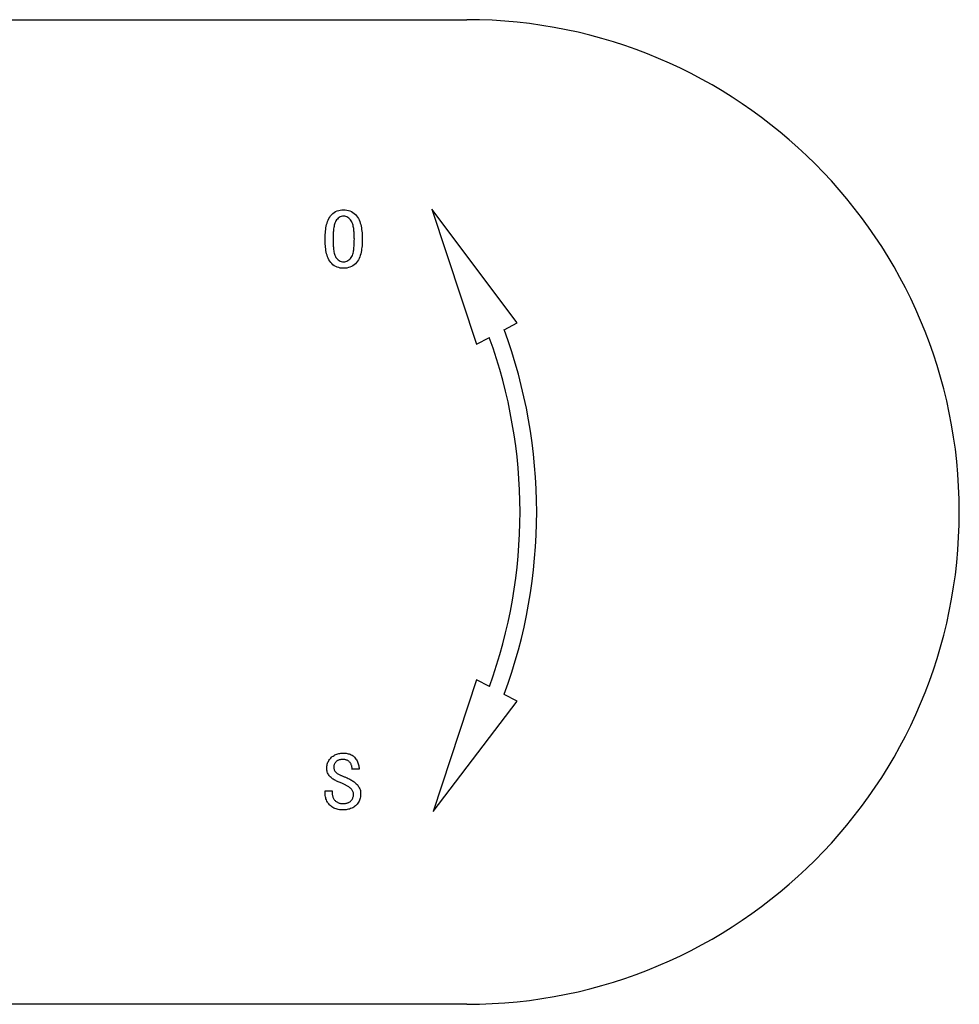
# Model space of a CAD drawing. Header units: millimetres. Extents: x 27 to 3747, y -9 to 417.
# Tile 13 of 14: x 366 to 391, y 360 to 386. Entities that reach past the tile are written whole.
import ezdxf

# ---------------------------------------------------------------- set-up
doc = ezdxf.new("R2010")
doc.units = ezdxf.units.MM
doc.layers.add('DETAIL', color=2, linetype='Continuous')

msp = doc.modelspace()

# ---------------------------------------------------------------- linework, layer by layer
at = {"layer": 'DETAIL'}
for p, q in [((275.17, 386.137), (377.681, 386.137)), ((379.005, 378.13), (376.757, 381.136)), ((376.757, 381.136), (377.931, 377.567)), ((378.665, 377.951), (379.005, 378.13)), ((377.931, 377.567), (378.272, 377.745)), ((377.933, 368.706), (376.791, 365.229)), ((378.274, 368.528), (377.933, 368.706)), ((379.008, 368.144), (378.667, 368.322)), ((376.791, 365.229), (379.008, 368.144)), ((374.833, 366.349), (374.645, 366.349)), ((373.937, 365.708), (373.937, 365.77)), ((373.937, 365.77), (374.124, 365.77)), ((374.124, 365.77), (374.124, 365.716)), ((377.681, 360.137), (275.17, 360.137))]:
    msp.add_line(p, q, dxfattribs=at)
at = {"layer": 'DETAIL', "flags": 128}
for points in [[(373.937, 380.34), (373.937, 380.383), (373.938, 380.426), (373.94, 380.469), (373.943, 380.512), (373.947, 380.555), (373.952, 380.598), (373.958, 380.64), (373.966, 380.683), (373.976, 380.725), (373.987, 380.766), (374, 380.807), (374.016, 380.847), (374.035, 380.886), (374.057, 380.923), (374.082, 380.958), (374.111, 380.99), (374.142, 381.02), (374.177, 381.046), (374.214, 381.068), (374.253, 381.086), (374.294, 381.099), (374.336, 381.108), (374.379, 381.113), (374.422, 381.115)], [(374.422, 380.949), (374.391, 380.946), (374.361, 380.94), (374.332, 380.928), (374.306, 380.913), (374.281, 380.894), (374.259, 380.872), (374.239, 380.849), (374.222, 380.823), (374.207, 380.796), (374.195, 380.767), (374.185, 380.738), (374.177, 380.708), (374.171, 380.678), (374.165, 380.648), (374.161, 380.617), (374.157, 380.586), (374.154, 380.556), (374.151, 380.525), (374.149, 380.494), (374.148, 380.463), (374.147, 380.432), (374.146, 380.402), (374.145, 380.371), (374.145, 380.34)], [(374.422, 381.115), (374.465, 381.113), (374.508, 381.108), (374.55, 381.099), (374.592, 381.086), (374.631, 381.068), (374.669, 381.046), (374.704, 381.02), (374.736, 380.991), (374.765, 380.959), (374.791, 380.925), (374.814, 380.888), (374.833, 380.849), (374.85, 380.809), (374.864, 380.768), (374.875, 380.726), (374.885, 380.684), (374.893, 380.642), (374.9, 380.599), (374.905, 380.556), (374.91, 380.513), (374.913, 380.47), (374.915, 380.426), (374.916, 380.383), (374.916, 380.34)], [(374.708, 380.34), (374.707, 380.371), (374.707, 380.402), (374.706, 380.433), (374.705, 380.464), (374.703, 380.495), (374.701, 380.526), (374.698, 380.557), (374.695, 380.588), (374.691, 380.619), (374.686, 380.65), (374.68, 380.68), (374.673, 380.71), (374.665, 380.74), (374.654, 380.77), (374.642, 380.798), (374.626, 380.825), (374.608, 380.85), (374.587, 380.873), (374.564, 380.894), (374.539, 380.913), (374.512, 380.928), (374.483, 380.94), (374.453, 380.946), (374.422, 380.949)], [(374.422, 379.574), (374.379, 379.575), (374.337, 379.58), (374.295, 379.589), (374.254, 379.602), (374.215, 379.619), (374.178, 379.641), (374.143, 379.666), (374.112, 379.695), (374.083, 379.726), (374.057, 379.761), (374.035, 379.797), (374.016, 379.836), (374, 379.875), (373.987, 379.916), (373.975, 379.957), (373.966, 379.999), (373.958, 380.041), (373.952, 380.084), (373.947, 380.126), (373.943, 380.169), (373.94, 380.211), (373.938, 380.254), (373.937, 380.297), (373.937, 380.34)], [(374.145, 380.34), (374.145, 380.309), (374.146, 380.279), (374.147, 380.248), (374.148, 380.217), (374.149, 380.187), (374.151, 380.156), (374.154, 380.126), (374.157, 380.095), (374.161, 380.065), (374.165, 380.035), (374.17, 380.005), (374.177, 379.975), (374.185, 379.945), (374.195, 379.916), (374.206, 379.888), (374.221, 379.861), (374.239, 379.836), (374.259, 379.813), (374.281, 379.792), (374.306, 379.774), (374.333, 379.759), (374.361, 379.749), (374.391, 379.742), (374.422, 379.74)], [(374.916, 380.34), (374.916, 380.297), (374.915, 380.254), (374.913, 380.211), (374.91, 380.168), (374.906, 380.125), (374.9, 380.082), (374.894, 380.04), (374.886, 379.998), (374.876, 379.956), (374.864, 379.914), (374.85, 379.874), (374.833, 379.834), (374.814, 379.796), (374.791, 379.759), (374.764, 379.725), (374.735, 379.694), (374.703, 379.665), (374.668, 379.64), (374.63, 379.619), (374.591, 379.602), (374.55, 379.589), (374.508, 379.58), (374.465, 379.575), (374.422, 379.574)], [(374.422, 379.74), (374.453, 379.742), (374.483, 379.749), (374.512, 379.759), (374.539, 379.774), (374.564, 379.792), (374.587, 379.812), (374.608, 379.835), (374.626, 379.859), (374.642, 379.886), (374.655, 379.914), (374.665, 379.943), (374.673, 379.973), (374.681, 380.003), (374.686, 380.033), (374.691, 380.063), (374.695, 380.094), (374.698, 380.124), (374.701, 380.155), (374.703, 380.186), (374.705, 380.217), (374.706, 380.247), (374.707, 380.278), (374.707, 380.309), (374.708, 380.34)], [(373.979, 366.367), (373.979, 366.395), (373.982, 366.422), (373.986, 366.449), (373.992, 366.476), (373.999, 366.502), (374.009, 366.528), (374.021, 366.552), (374.034, 366.576), (374.049, 366.599), (374.066, 366.62), (374.085, 366.64), (374.105, 366.659), (374.126, 366.677), (374.148, 366.693), (374.171, 366.708), (374.195, 366.721), (374.219, 366.733), (374.245, 366.743), (374.271, 366.752), (374.297, 366.759), (374.324, 366.764), (374.351, 366.768), (374.378, 366.77), (374.406, 366.77)], [(374.406, 366.604), (374.391, 366.603), (374.376, 366.602), (374.361, 366.601), (374.347, 366.599), (374.332, 366.597), (374.318, 366.593), (374.303, 366.589), (374.29, 366.584), (374.276, 366.578), (374.263, 366.571), (374.25, 366.563), (374.238, 366.555), (374.227, 366.545), (374.216, 366.535), (374.206, 366.524), (374.197, 366.512), (374.19, 366.499), (374.183, 366.486), (374.178, 366.472), (374.173, 366.458), (374.17, 366.444), (374.168, 366.429), (374.167, 366.414), (374.166, 366.399)], [(374.406, 366.77), (374.434, 366.77), (374.462, 366.768), (374.49, 366.765), (374.518, 366.761), (374.546, 366.755), (374.573, 366.747), (374.6, 366.738), (374.625, 366.726), (374.65, 366.713), (374.674, 366.697), (374.695, 366.679), (374.715, 366.659), (374.733, 366.638), (374.75, 366.614), (374.765, 366.591), (374.779, 366.566), (374.792, 366.541), (374.802, 366.515), (374.812, 366.488), (374.819, 366.461), (374.825, 366.433), (374.829, 366.405), (374.832, 366.377), (374.833, 366.349)], [(374.645, 366.349), (374.646, 366.365), (374.646, 366.382), (374.645, 366.398), (374.642, 366.415), (374.639, 366.431), (374.634, 366.447), (374.628, 366.462), (374.621, 366.477), (374.613, 366.492), (374.604, 366.506), (374.594, 366.519), (374.584, 366.532), (374.572, 366.544), (374.56, 366.555), (374.547, 366.565), (374.533, 366.573), (374.518, 366.581), (374.503, 366.587), (374.487, 366.593), (374.471, 366.597), (374.455, 366.6), (374.439, 366.602), (374.422, 366.603), (374.406, 366.604)], [(374.377, 365.973), (374.353, 365.982), (374.33, 365.991), (374.307, 366), (374.284, 366.01), (374.261, 366.021), (374.239, 366.031), (374.216, 366.043), (374.194, 366.055), (374.173, 366.067), (374.151, 366.081), (374.131, 366.095), (374.111, 366.11), (374.092, 366.126), (374.073, 366.143), (374.056, 366.161), (374.04, 366.181), (374.026, 366.201), (374.014, 366.223), (374.002, 366.245), (373.994, 366.269), (373.987, 366.293), (373.982, 366.318), (373.979, 366.342), (373.979, 366.367)], [(374.166, 366.399), (374.167, 366.381), (374.169, 366.363), (374.173, 366.346), (374.178, 366.328), (374.185, 366.312), (374.194, 366.296), (374.204, 366.281), (374.216, 366.267), (374.229, 366.254), (374.243, 366.243), (374.258, 366.233), (374.273, 366.223), (374.289, 366.214), (374.305, 366.206), (374.321, 366.198), (374.338, 366.19), (374.354, 366.183), (374.371, 366.175), (374.387, 366.168), (374.404, 366.161), (374.421, 366.154), (374.438, 366.148), (374.455, 366.141), (374.472, 366.135)], [(374.472, 366.135), (374.496, 366.125), (374.52, 366.115), (374.544, 366.104), (374.567, 366.092), (374.59, 366.08), (374.613, 366.067), (374.636, 366.054), (374.658, 366.04), (374.68, 366.025), (374.701, 366.01), (374.721, 365.993), (374.741, 365.976), (374.76, 365.959), (374.778, 365.94), (374.796, 365.92), (374.811, 365.899), (374.826, 365.877), (374.838, 365.854), (374.849, 365.83), (374.859, 365.806), (374.866, 365.781), (374.871, 365.755), (374.873, 365.729), (374.874, 365.703)], [(374.687, 365.684), (374.686, 365.702), (374.683, 365.721), (374.678, 365.739), (374.671, 365.756), (374.663, 365.773), (374.653, 365.789), (374.642, 365.804), (374.63, 365.818), (374.617, 365.832), (374.603, 365.845), (374.589, 365.857), (374.575, 365.868), (374.559, 365.879), (374.544, 365.89), (374.528, 365.9), (374.512, 365.909), (374.496, 365.918), (374.479, 365.927), (374.462, 365.936), (374.446, 365.944), (374.429, 365.951), (374.411, 365.959), (374.394, 365.966), (374.377, 365.973)], [(374.401, 365.27), (374.371, 365.271), (374.342, 365.273), (374.312, 365.276), (374.282, 365.281), (374.253, 365.287), (374.224, 365.296), (374.196, 365.306), (374.168, 365.318), (374.142, 365.332), (374.117, 365.348), (374.093, 365.365), (374.07, 365.385), (374.049, 365.407), (374.03, 365.429), (374.012, 365.453), (373.995, 365.478), (373.981, 365.505), (373.969, 365.532), (373.959, 365.56), (373.951, 365.589), (373.945, 365.619), (373.94, 365.648), (373.938, 365.678), (373.937, 365.708)], [(374.124, 365.716), (374.125, 365.698), (374.126, 365.68), (374.128, 365.661), (374.131, 365.643), (374.136, 365.625), (374.141, 365.608), (374.148, 365.591), (374.156, 365.574), (374.165, 365.558), (374.176, 365.543), (374.187, 365.529), (374.2, 365.516), (374.214, 365.504), (374.229, 365.492), (374.244, 365.482), (374.26, 365.473), (374.276, 365.464), (374.293, 365.457), (374.31, 365.45), (374.328, 365.446), (374.346, 365.442), (374.364, 365.439), (374.383, 365.438), (374.401, 365.437)], [(374.874, 365.703), (374.873, 365.673), (374.871, 365.642), (374.867, 365.613), (374.861, 365.583), (374.853, 365.554), (374.843, 365.525), (374.831, 365.498), (374.816, 365.471), (374.8, 365.446), (374.781, 365.422), (374.761, 365.4), (374.739, 365.379), (374.715, 365.361), (374.69, 365.344), (374.664, 365.328), (374.637, 365.315), (374.609, 365.304), (374.58, 365.294), (374.551, 365.286), (374.522, 365.28), (374.492, 365.276), (374.462, 365.273), (374.432, 365.271), (374.401, 365.27)], [(374.401, 365.437), (374.419, 365.437), (374.437, 365.438), (374.454, 365.44), (374.472, 365.442), (374.49, 365.445), (374.507, 365.449), (374.524, 365.453), (374.541, 365.459), (374.557, 365.467), (374.573, 365.475), (374.588, 365.484), (374.602, 365.495), (374.615, 365.507), (374.628, 365.52), (374.639, 365.534), (374.649, 365.549), (374.658, 365.564), (374.666, 365.58), (374.672, 365.596), (374.678, 365.613), (374.682, 365.631), (374.685, 365.648), (374.686, 365.666), (374.687, 365.684)]]:
    msp.add_lwpolyline(points, dxfattribs=at)
at = {"layer": 'DETAIL'}
for centre, radius, start, end in [((377.681, 373.137), 13, 270, 90), ((365.557, 373.134), 13.965, 339.8468, 20.1815), ((365.557, 373.134), 13.525, 340.0918, 19.9365)]:
    msp.add_arc(centre, radius, start, end, dxfattribs=at)

doc.saveas('drawing.dxf')
